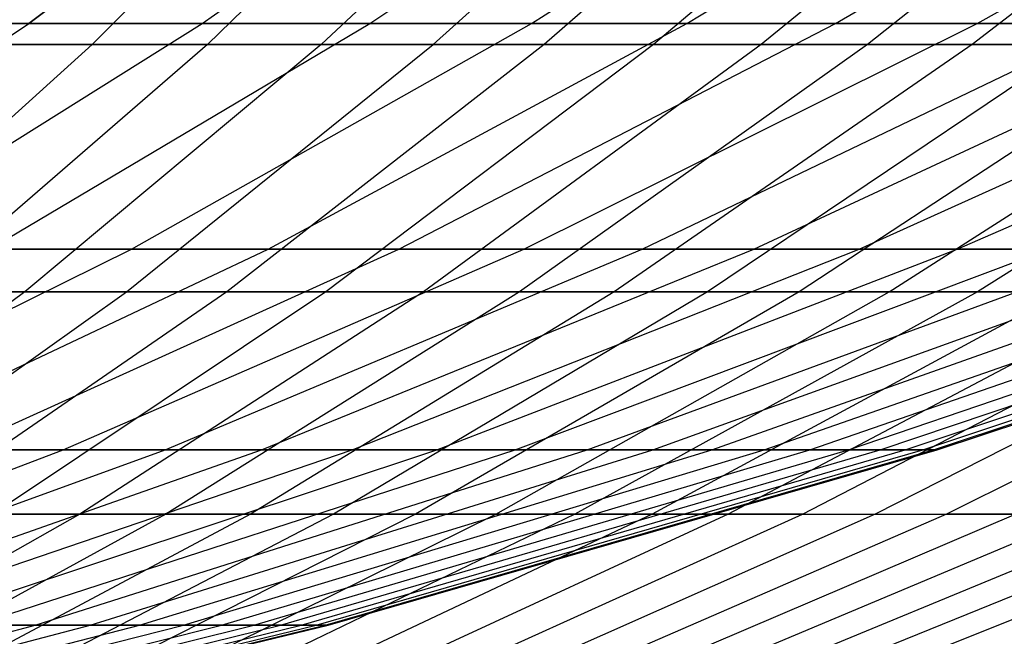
# Model space of a CAD drawing. Extents: x -125 to 125, y -143 to 0.
# Tile 85 of 241: x 11.09 to 14.97, y -140.02 to -137.59. Entities that reach past the tile are written whole.
import ezdxf

# ---------------------------------------------------------------- set-up
doc = ezdxf.new("R2010")
doc.units = 0
doc.header["$LTSCALE"] = 25.4
doc.layers.get('0').update_dxf_attribs({"linetype": 'CONTINUOUS'})

# ---------------------------------------------------------------- blocks, each defined once
blk = doc.blocks.new('NL2500026672_STL')
at = {"color": 0}
for p, q in [((12.4408, -136.6182, -17.7673), (11.1268, -137.6057, -15.8907)), ((11.1268, -137.6057, 15.8907), (12.4408, -136.6182, 17.7673)), ((11.1268, -137.6057, 15.8907), (12.4408, -136.6182, 17.7673)), ((12.4408, -136.6182, -17.7673), (11.1268, -137.6057, -15.8907)), ((12.4372, -136.6184, 23.604), (11.3771, -137.6886, 21.5921)), ((12.4372, -136.6184, 23.604), (11.3771, -137.6886, 21.5921)), ((11.8094, -137.6057, -15.3903), (13.204, -136.6182, -17.2077)), ((11.8094, -137.6057, -15.3903), (13.204, -136.6182, -17.2077)), ((11.8094, -137.6057, 15.3903), (13.204, -136.6182, 17.2077)), ((11.8094, -137.6057, 15.3903), (13.204, -136.6182, 17.2077)), ((12.9321, -136.6184, -23.3366), (11.8298, -137.6886, -21.3475)), ((12.9321, -136.6184, -23.3366), (11.8298, -137.6886, -21.3475)), ((13.4212, -136.6184, 23.0587), (12.2773, -137.6886, 21.0933)), ((13.4212, -136.6184, 23.0587), (12.2773, -137.6886, 21.0933)), ((12.4694, -137.6057, -14.8605), (13.942, -136.6182, -16.6154)), ((12.4694, -137.6057, -14.8605), (13.942, -136.6182, -16.6154)), ((12.4694, -137.6057, 14.8605), (13.942, -136.6182, 16.6154)), ((12.4694, -137.6057, 14.8605), (13.942, -136.6182, 16.6154)), ((12.7193, -137.6886, -20.8298), (13.9044, -136.6184, -22.7706)), ((12.7193, -137.6886, -20.8298), (13.9044, -136.6184, -22.7706)), ((13.1058, -137.6057, -14.3024), (14.6535, -136.6182, -15.9915)), ((13.1058, -137.6057, -14.3024), (14.6535, -136.6182, -15.9915)), ((13.1058, -137.6057, 14.3024), (14.6535, -136.6182, 15.9915)), ((13.1058, -137.6057, 14.3024), (14.6535, -136.6182, 15.9915)), ((14.3814, -136.6184, 22.4724), (13.1556, -137.6886, 20.557)), ((14.3814, -136.6184, 22.4724), (13.1556, -137.6886, 20.557)), ((14.852, -136.6184, -22.1642), (13.5861, -137.6886, -20.2751)), ((14.852, -136.6184, -22.1642), (13.5861, -137.6886, -20.2751)), ((13.7172, -137.6057, -13.7172), (15.3371, -136.6182, -15.3371)), ((13.7172, -137.6057, -13.7172), (15.3371, -136.6182, -15.3371)), ((13.7172, -137.6057, 13.7172), (15.3371, -136.6182, 15.3371)), ((13.7172, -137.6057, 13.7172), (15.3371, -136.6182, 15.3371)), ((15.3159, -136.6184, 21.8462), (14.0105, -137.6886, 19.9841)), ((15.3159, -136.6184, 21.8462), (14.0105, -137.6886, 19.9841)), ((14.3024, -137.6057, -13.1058), (15.9915, -136.6182, -14.6535)), ((14.3024, -137.6057, -13.1058), (15.9915, -136.6182, -14.6535)), ((14.3024, -137.6057, 13.1058), (15.9915, -136.6182, 14.6535)), ((14.3024, -137.6057, 13.1058), (15.9915, -136.6182, 14.6535)), ((15.7731, -136.6184, -21.5184), (14.4287, -137.6886, -19.6843)), ((15.7731, -136.6184, -21.5184), (14.4287, -137.6886, -19.6843)), ((16.2233, -136.6184, 21.1811), (14.8405, -137.6886, 19.3757)), ((16.2233, -136.6184, 21.1811), (14.8405, -137.6886, 19.3757)), ((14.8605, -137.6057, -12.4694), (16.6154, -136.6182, -13.942)), ((14.8605, -137.6057, -12.4694), (16.6154, -136.6182, -13.942)), ((14.8605, -137.6057, 12.4694), (16.6154, -136.6182, 13.942)), ((14.8605, -137.6057, 12.4694), (16.6154, -136.6182, 13.942)), ((9.7901, -138.4955, -13.9816), (11.1268, -137.6057, -15.8907)), ((9.7901, -138.4955, -13.9816), (11.1268, -137.6057, -15.8907)), ((9.7901, -138.4955, 13.9816), (11.1268, -137.6057, 15.8907)), ((9.7901, -138.4955, 13.9816), (11.1268, -137.6057, 15.8907)), ((10.3906, -138.4955, -13.5413), (11.8094, -137.6057, -15.3903)), ((10.3906, -138.4955, -13.5413), (11.8094, -137.6057, -15.3903)), ((10.3906, -138.4955, 13.5413), (11.8094, -137.6057, 15.3903)), ((10.3906, -138.4955, 13.5413), (11.8094, -137.6057, 15.3903)), ((10.4231, -137.6057, -16.361), (11.1268, -137.6057, -15.8907)), ((11.1268, -137.6057, 15.8907), (10.4231, -137.6057, 16.361)), ((11.1268, -137.6057, 15.8907), (10.4231, -137.6057, 16.361)), ((10.4231, -137.6057, -16.361), (11.1268, -137.6057, -15.8907)), ((10.9714, -138.4955, -13.0752), (12.4694, -137.6057, -14.8605)), ((10.9714, -138.4955, -13.0752), (12.4694, -137.6057, -14.8605)), ((10.9714, -138.4955, 13.0752), (12.4694, -137.6057, 14.8605)), ((10.9714, -138.4955, 13.0752), (12.4694, -137.6057, 14.8605)), ((11.1268, -137.6057, -15.8907), (11.8094, -137.6057, -15.3903)), ((11.1268, -137.6057, -15.8907), (11.8094, -137.6057, -15.3903)), ((11.8094, -137.6057, 15.3903), (11.1268, -137.6057, 15.8907)), ((11.8094, -137.6057, 15.3903), (11.1268, -137.6057, 15.8907)), ((11.5313, -138.4955, -12.5842), (13.1058, -137.6057, -14.3024)), ((11.5313, -138.4955, -12.5842), (13.1058, -137.6057, -14.3024)), ((11.5313, -138.4955, 12.5842), (13.1058, -137.6057, 14.3024)), ((11.5313, -138.4955, 12.5842), (13.1058, -137.6057, 14.3024)), ((11.8094, -137.6057, -15.3903), (12.4694, -137.6057, -14.8605)), ((11.8094, -137.6057, -15.3903), (12.4694, -137.6057, -14.8605)), ((12.4694, -137.6057, 14.8605), (11.8094, -137.6057, 15.3903)), ((12.4694, -137.6057, 14.8605), (11.8094, -137.6057, 15.3903)), ((12.0692, -138.4955, -12.0692), (13.7172, -137.6057, -13.7172)), ((12.0692, -138.4955, -12.0692), (13.7172, -137.6057, -13.7172)), ((12.0692, -138.4955, 12.0692), (13.7172, -137.6057, 13.7172)), ((12.0692, -138.4955, 12.0692), (13.7172, -137.6057, 13.7172)), ((12.4694, -137.6057, -14.8605), (13.1058, -137.6057, -14.3024)), ((12.4694, -137.6057, -14.8605), (13.1058, -137.6057, -14.3024)), ((13.1058, -137.6057, 14.3024), (12.4694, -137.6057, 14.8605)), ((13.1058, -137.6057, 14.3024), (12.4694, -137.6057, 14.8605)), ((12.5842, -138.4955, -11.5313), (14.3024, -137.6057, -13.1058)), ((12.5842, -138.4955, -11.5313), (14.3024, -137.6057, -13.1058)), ((12.5842, -138.4955, 11.5313), (14.3024, -137.6057, 13.1058)), ((12.5842, -138.4955, 11.5313), (14.3024, -137.6057, 13.1058)), ((13.0752, -138.4955, -10.9714), (14.8605, -137.6057, -12.4694)), ((13.0752, -138.4955, -10.9714), (14.8605, -137.6057, -12.4694)), ((13.0752, -138.4955, 10.9714), (14.8605, -137.6057, 12.4694)), ((13.0752, -138.4955, 10.9714), (14.8605, -137.6057, 12.4694)), ((13.1058, -137.6057, -14.3024), (13.7172, -137.6057, -13.7172)), ((13.1058, -137.6057, -14.3024), (13.7172, -137.6057, -13.7172)), ((13.7172, -137.6057, 13.7172), (13.1058, -137.6057, 14.3024)), ((13.7172, -137.6057, 13.7172), (13.1058, -137.6057, 14.3024)), ((13.5413, -138.4955, -10.3906), (15.3903, -137.6057, -11.8094)), ((13.5413, -138.4955, -10.3906), (15.3903, -137.6057, -11.8094)), ((13.5413, -138.4955, 10.3906), (15.3903, -137.6057, 11.8094)), ((13.5413, -138.4955, 10.3906), (15.3903, -137.6057, 11.8094)), ((13.7172, -137.6057, -13.7172), (14.3024, -137.6057, -13.1058)), ((13.7172, -137.6057, -13.7172), (14.3024, -137.6057, -13.1058)), ((14.3024, -137.6057, 13.1058), (13.7172, -137.6057, 13.7172)), ((14.3024, -137.6057, 13.1058), (13.7172, -137.6057, 13.7172)), ((13.9816, -138.4955, -9.7901), (15.8907, -137.6057, -11.1268)), ((13.9816, -138.4955, -9.7901), (15.8907, -137.6057, -11.1268)), ((13.9816, -138.4955, 9.7901), (15.8907, -137.6057, 11.1268)), ((13.9816, -138.4955, 9.7901), (15.8907, -137.6057, 11.1268)), ((14.3024, -137.6057, -13.1058), (14.8605, -137.6057, -12.4694)), ((14.3024, -137.6057, -13.1058), (14.8605, -137.6057, -12.4694)), ((14.8605, -137.6057, 12.4694), (14.3024, -137.6057, 13.1058)), ((14.8605, -137.6057, 12.4694), (14.3024, -137.6057, 13.1058)), ((14.3954, -138.4955, -9.1709), (16.361, -137.6057, -10.4231)), ((14.3954, -138.4955, -9.1709), (16.361, -137.6057, -10.4231)), ((14.3954, -138.4955, 9.1709), (16.361, -137.6057, 10.4231)), ((14.3954, -138.4955, 9.1709), (16.361, -137.6057, 10.4231)), ((14.7817, -138.4955, -8.5342), (16.8, -137.6057, -9.6995)), ((14.7817, -138.4955, -8.5342), (16.8, -137.6057, -9.6995)), ((14.7817, -138.4955, 8.5342), (16.8, -137.6057, 9.6995)), ((14.7817, -138.4955, 8.5342), (16.8, -137.6057, 9.6995)), ((14.8605, -137.6057, -12.4694), (15.3903, -137.6057, -11.8094)), ((14.8605, -137.6057, -12.4694), (15.3903, -137.6057, -11.8094)), ((15.3903, -137.6057, 11.8094), (14.8605, -137.6057, 12.4694)), ((15.3903, -137.6057, 11.8094), (14.8605, -137.6057, 12.4694)), ((11.3771, -137.6886, 21.5921), (10.2971, -138.6626, 19.5424)), ((11.3771, -137.6886, 21.5921), (10.2971, -138.6626, 19.5424)), ((10.4568, -137.6886, 22.0526), (11.3771, -137.6886, 21.5921)), ((10.4568, -137.6886, 22.0526), (11.3771, -137.6886, 21.5921)), ((11.8298, -137.6886, -21.3475), (10.7068, -138.6626, -19.321)), ((11.8298, -137.6886, -21.3475), (10.7068, -138.6626, -19.321)), ((11.8298, -137.6886, -21.3475), (10.9194, -137.6886, -21.8272)), ((11.8298, -137.6886, -21.3475), (10.9194, -137.6886, -21.8272)), ((12.2773, -137.6886, 21.0933), (11.1118, -138.6626, 19.0909)), ((12.2773, -137.6886, 21.0933), (11.1118, -138.6626, 19.0909)), ((11.3771, -137.6886, 21.5921), (12.2773, -137.6886, 21.0933)), ((11.3771, -137.6886, 21.5921), (12.2773, -137.6886, 21.0933)), ((11.5118, -138.6626, -18.8524), (12.7193, -137.6886, -20.8298)), ((11.5118, -138.6626, -18.8524), (12.7193, -137.6886, -20.8298)), ((12.7193, -137.6886, -20.8298), (11.8298, -137.6886, -21.3475)), ((12.7193, -137.6886, -20.8298), (11.8298, -137.6886, -21.3475)), ((13.1556, -137.6886, 20.557), (11.9067, -138.6626, 18.6055)), ((13.1556, -137.6886, 20.557), (11.9067, -138.6626, 18.6055)), ((12.2773, -137.6886, 21.0933), (13.1556, -137.6886, 20.557)), ((12.2773, -137.6886, 21.0933), (13.1556, -137.6886, 20.557)), ((13.5861, -137.6886, -20.2751), (12.2963, -138.6626, -18.3504)), ((13.5861, -137.6886, -20.2751), (12.2963, -138.6626, -18.3504)), ((14.0105, -137.6886, 19.9841), (12.6805, -138.6626, 18.087)), ((14.0105, -137.6886, 19.9841), (12.6805, -138.6626, 18.087)), ((13.5861, -137.6886, -20.2751), (12.7193, -137.6886, -20.8298)), ((13.5861, -137.6886, -20.2751), (12.7193, -137.6886, -20.8298)), ((14.4287, -137.6886, -19.6843), (13.059, -138.6626, -17.8157)), ((14.4287, -137.6886, -19.6843), (13.059, -138.6626, -17.8157)), ((13.1556, -137.6886, 20.557), (14.0105, -137.6886, 19.9841)), ((13.1556, -137.6886, 20.557), (14.0105, -137.6886, 19.9841)), ((14.8405, -137.6886, 19.3757), (13.4317, -138.6626, 17.5364)), ((14.8405, -137.6886, 19.3757), (13.4317, -138.6626, 17.5364)), ((14.4287, -137.6886, -19.6843), (13.5861, -137.6886, -20.2751)), ((14.4287, -137.6886, -19.6843), (13.5861, -137.6886, -20.2751)), ((15.2457, -137.6886, -19.0586), (13.7984, -138.6626, -17.2493)), ((15.2457, -137.6886, -19.0586), (13.7984, -138.6626, -17.2493)), ((14.0105, -137.6886, 19.9841), (14.8405, -137.6886, 19.3757)), ((14.0105, -137.6886, 19.9841), (14.8405, -137.6886, 19.3757)), ((15.6441, -137.6886, 18.7329), (14.159, -138.6626, 16.9546)), ((15.6441, -137.6886, 18.7329), (14.159, -138.6626, 16.9546)), ((15.2457, -137.6886, -19.0586), (14.4287, -137.6886, -19.6843)), ((15.2457, -137.6886, -19.0586), (14.4287, -137.6886, -19.6843)), ((14.5133, -138.6626, -16.6523), (16.0356, -137.6886, -18.3989)), ((14.5133, -138.6626, -16.6523), (16.0356, -137.6886, -18.3989)), ((14.8405, -137.6886, 19.3757), (15.6441, -137.6886, 18.7329)), ((14.8405, -137.6886, 19.3757), (15.6441, -137.6886, 18.7329)), ((16.4199, -137.6886, 18.0567), (14.8612, -138.6626, 16.3426)), ((16.4199, -137.6886, 18.0567), (14.8612, -138.6626, 16.3426)), ((9.9328, -139.2859, -10.8397), (11.5313, -138.4955, -12.5842)), ((9.9328, -139.2859, -10.8397), (11.5313, -138.4955, -12.5842)), ((9.9328, -139.2859, 10.8397), (11.5313, -138.4955, 12.5842)), ((9.9328, -139.2859, 10.8397), (11.5313, -138.4955, 12.5842)), ((10.3961, -139.2859, -10.3961), (12.0692, -138.4955, -12.0692)), ((10.3961, -139.2859, -10.3961), (12.0692, -138.4955, -12.0692)), ((10.3961, -139.2859, 10.3961), (12.0692, -138.4955, 12.0692)), ((10.3961, -139.2859, 10.3961), (12.0692, -138.4955, 12.0692)), ((10.8397, -139.2859, -9.9328), (12.5842, -138.4955, -11.5313)), ((10.8397, -139.2859, -9.9328), (12.5842, -138.4955, -11.5313)), ((10.8397, -139.2859, 9.9328), (12.5842, -138.4955, 11.5313)), ((10.8397, -139.2859, 9.9328), (12.5842, -138.4955, 11.5313)), ((10.9714, -138.4955, -13.0752), (11.5313, -138.4955, -12.5842)), ((10.9714, -138.4955, -13.0752), (11.5313, -138.4955, -12.5842)), ((11.5313, -138.4955, 12.5842), (10.9714, -138.4955, 13.0752)), ((11.5313, -138.4955, 12.5842), (10.9714, -138.4955, 13.0752)), ((11.2626, -139.2859, -9.4505), (13.0752, -138.4955, -10.9714)), ((11.2626, -139.2859, -9.4505), (13.0752, -138.4955, -10.9714)), ((11.2626, -139.2859, 9.4505), (13.0752, -138.4955, 10.9714)), ((11.2626, -139.2859, 9.4505), (13.0752, -138.4955, 10.9714)), ((11.5313, -138.4955, -12.5842), (12.0692, -138.4955, -12.0692)), ((11.5313, -138.4955, -12.5842), (12.0692, -138.4955, -12.0692)), ((12.0692, -138.4955, 12.0692), (11.5313, -138.4955, 12.5842)), ((12.0692, -138.4955, 12.0692), (11.5313, -138.4955, 12.5842)), ((11.6642, -139.2859, -8.9502), (13.5413, -138.4955, -10.3906)), ((11.6642, -139.2859, -8.9502), (13.5413, -138.4955, -10.3906)), ((11.6642, -139.2859, 8.9502), (13.5413, -138.4955, 10.3906)), ((11.6642, -139.2859, 8.9502), (13.5413, -138.4955, 10.3906)), ((12.0435, -139.2859, -8.4329), (13.9816, -138.4955, -9.7901)), ((12.0435, -139.2859, -8.4329), (13.9816, -138.4955, -9.7901)), ((12.0435, -139.2859, 8.4329), (13.9816, -138.4955, 9.7901)), ((12.0435, -139.2859, 8.4329), (13.9816, -138.4955, 9.7901)), ((12.0692, -138.4955, -12.0692), (12.5842, -138.4955, -11.5313)), ((12.0692, -138.4955, -12.0692), (12.5842, -138.4955, -11.5313)), ((12.5842, -138.4955, 11.5313), (12.0692, -138.4955, 12.0692)), ((12.5842, -138.4955, 11.5313), (12.0692, -138.4955, 12.0692)), ((12.3998, -139.2859, -7.8996), (14.3954, -138.4955, -9.1709)), ((12.3998, -139.2859, -7.8996), (14.3954, -138.4955, -9.1709)), ((12.3998, -139.2859, 7.8996), (14.3954, -138.4955, 9.1709)), ((12.3998, -139.2859, 7.8996), (14.3954, -138.4955, 9.1709)), ((12.5842, -138.4955, -11.5313), (13.0752, -138.4955, -10.9714)), ((12.5842, -138.4955, -11.5313), (13.0752, -138.4955, -10.9714)), ((13.0752, -138.4955, 10.9714), (12.5842, -138.4955, 11.5313)), ((13.0752, -138.4955, 10.9714), (12.5842, -138.4955, 11.5313)), ((12.7326, -139.2859, -7.3512), (14.7817, -138.4955, -8.5342)), ((12.7326, -139.2859, -7.3512), (14.7817, -138.4955, -8.5342)), ((12.7326, -139.2859, 7.3512), (14.7817, -138.4955, 8.5342)), ((12.7326, -139.2859, 7.3512), (14.7817, -138.4955, 8.5342)), ((13.0411, -139.2859, -6.7888), (15.1399, -138.4955, -7.8813)), ((13.0411, -139.2859, -6.7888), (15.1399, -138.4955, -7.8813)), ((13.0411, -139.2859, 6.7888), (15.1399, -138.4955, 7.8813)), ((13.0411, -139.2859, 6.7888), (15.1399, -138.4955, 7.8813)), ((13.0752, -138.4955, -10.9714), (13.5413, -138.4955, -10.3906)), ((13.0752, -138.4955, -10.9714), (13.5413, -138.4955, -10.3906)), ((13.5413, -138.4955, 10.3906), (13.0752, -138.4955, 10.9714)), ((13.5413, -138.4955, 10.3906), (13.0752, -138.4955, 10.9714)), ((13.3248, -139.2859, -6.2135), (15.4693, -138.4955, -7.2134)), ((13.3248, -139.2859, -6.2135), (15.4693, -138.4955, -7.2134)), ((13.3248, -139.2859, 6.2135), (15.4693, -138.4955, 7.2134)), ((13.3248, -139.2859, 6.2135), (15.4693, -138.4955, 7.2134)), ((13.5413, -138.4955, -10.3906), (13.9816, -138.4955, -9.7901)), ((13.5413, -138.4955, -10.3906), (13.9816, -138.4955, -9.7901)), ((13.9816, -138.4955, 9.7901), (13.5413, -138.4955, 10.3906)), ((13.9816, -138.4955, 9.7901), (13.5413, -138.4955, 10.3906)), ((13.5832, -139.2859, -5.6263), (15.7692, -138.4955, -6.5318)), ((13.5832, -139.2859, -5.6263), (15.7692, -138.4955, -6.5318)), ((13.5832, -139.2859, 5.6263), (15.7692, -138.4955, 6.5318)), ((13.5832, -139.2859, 5.6263), (15.7692, -138.4955, 6.5318)), ((13.8157, -139.2859, -5.0285), (16.0391, -138.4955, -5.8378)), ((13.8157, -139.2859, -5.0285), (16.0391, -138.4955, -5.8378)), ((13.8157, -139.2859, 5.0285), (16.0391, -138.4955, 5.8378)), ((13.8157, -139.2859, 5.0285), (16.0391, -138.4955, 5.8378)), ((13.9816, -138.4955, -9.7901), (14.3954, -138.4955, -9.1709)), ((13.9816, -138.4955, -9.7901), (14.3954, -138.4955, -9.1709)), ((14.3954, -138.4955, 9.1709), (13.9816, -138.4955, 9.7901)), ((14.3954, -138.4955, 9.1709), (13.9816, -138.4955, 9.7901)), ((14.0219, -139.2859, -4.4211), (16.2785, -138.4955, -5.1326)), ((14.0219, -139.2859, -4.4211), (16.2785, -138.4955, -5.1326)), ((14.0219, -139.2859, 4.4211), (16.2785, -138.4955, 5.1326)), ((14.0219, -139.2859, 4.4211), (16.2785, -138.4955, 5.1326)), ((14.2014, -139.2859, -3.8052), (16.4868, -138.4955, -4.4176)), ((14.2014, -139.2859, -3.8052), (16.4868, -138.4955, -4.4176)), ((14.2014, -139.2859, 3.8052), (16.4868, -138.4955, 4.4176)), ((14.2014, -139.2859, 3.8052), (16.4868, -138.4955, 4.4176)), ((14.3538, -139.2859, -3.1822), (16.6639, -138.4955, -3.6943)), ((14.3538, -139.2859, -3.1822), (16.6639, -138.4955, -3.6943)), ((14.3538, -139.2859, 3.1822), (16.6639, -138.4955, 3.6943)), ((14.3538, -139.2859, 3.1822), (16.6639, -138.4955, 3.6943)), ((14.3954, -138.4955, -9.1709), (14.7817, -138.4955, -8.5342)), ((14.3954, -138.4955, -9.1709), (14.7817, -138.4955, -8.5342)), ((14.7817, -138.4955, 8.5342), (14.3954, -138.4955, 9.1709)), ((14.7817, -138.4955, 8.5342), (14.3954, -138.4955, 9.1709)), ((14.479, -139.2859, -2.553), (16.8091, -138.4955, -2.9639)), ((14.479, -139.2859, -2.553), (16.8091, -138.4955, -2.9639)), ((14.479, -139.2859, 2.553), (16.8091, -138.4955, 2.9639)), ((14.479, -139.2859, 2.553), (16.8091, -138.4955, 2.9639)), ((14.5766, -139.2859, -1.919), (16.9224, -138.4955, -2.2279)), ((14.5766, -139.2859, -1.919), (16.9224, -138.4955, -2.2279)), ((14.5766, -139.2859, 1.919), (16.9224, -138.4955, 2.2279)), ((14.5766, -139.2859, 1.919), (16.9224, -138.4955, 2.2279)), ((14.6464, -139.2859, -1.2814), (17.0035, -138.4955, -1.4876)), ((14.6464, -139.2859, -1.2814), (17.0035, -138.4955, -1.4876)), ((14.6464, -139.2859, 1.2814), (17.0035, -138.4955, 1.4876)), ((14.6464, -139.2859, 1.2814), (17.0035, -138.4955, 1.4876)), ((14.6884, -139.2859, -0.6413), (17.0522, -138.4955, -0.7445)), ((14.6884, -139.2859, -0.6413), (17.0522, -138.4955, -0.7445)), ((14.6884, -139.2859, 0.6413), (17.0522, -138.4955, 0.7445)), ((14.6884, -139.2859, 0.6413), (17.0522, -138.4955, 0.7445)), ((14.7023, -139.2859), (17.0684, -138.4955)), ((14.7023, -139.2859), (17.0684, -138.4955)), ((14.7817, -138.4955, -8.5342), (15.1399, -138.4955, -7.8813)), ((14.7817, -138.4955, -8.5342), (15.1399, -138.4955, -7.8813)), ((15.1399, -138.4955, 7.8813), (14.7817, -138.4955, 8.5342)), ((15.1399, -138.4955, 7.8813), (14.7817, -138.4955, 8.5342)), ((11.1118, -138.6626, 19.0909), (9.9268, -139.5387, 17.055)), ((11.1118, -138.6626, 19.0909), (9.9268, -139.5387, 17.055)), ((10.2842, -139.5387, -16.842), (11.5118, -138.6626, -18.8524)), ((10.2842, -139.5387, -16.842), (11.5118, -138.6626, -18.8524)), ((10.2971, -138.6626, 19.5424), (11.1118, -138.6626, 19.0909)), ((10.2971, -138.6626, 19.5424), (11.1118, -138.6626, 19.0909)), ((11.9067, -138.6626, 18.6055), (10.637, -139.5387, 16.6214)), ((11.9067, -138.6626, 18.6055), (10.637, -139.5387, 16.6214)), ((11.5118, -138.6626, -18.8524), (10.7068, -138.6626, -19.321)), ((11.5118, -138.6626, -18.8524), (10.7068, -138.6626, -19.321)), ((12.2963, -138.6626, -18.3504), (10.985, -139.5387, -16.3934)), ((12.2963, -138.6626, -18.3504), (10.985, -139.5387, -16.3934)), ((11.1118, -138.6626, 19.0909), (11.9067, -138.6626, 18.6055)), ((11.1118, -138.6626, 19.0909), (11.9067, -138.6626, 18.6055)), ((12.6805, -138.6626, 18.087), (11.3282, -139.5387, 16.1582)), ((12.6805, -138.6626, 18.087), (11.3282, -139.5387, 16.1582)), ((12.2963, -138.6626, -18.3504), (11.5118, -138.6626, -18.8524)), ((12.2963, -138.6626, -18.3504), (11.5118, -138.6626, -18.8524)), ((13.059, -138.6626, -17.8157), (11.6663, -139.5387, -15.9158)), ((13.059, -138.6626, -17.8157), (11.6663, -139.5387, -15.9158)), ((11.9067, -138.6626, 18.6055), (12.6805, -138.6626, 18.087)), ((11.9067, -138.6626, 18.6055), (12.6805, -138.6626, 18.087)), ((13.4317, -138.6626, 17.5364), (11.9993, -139.5387, 15.6663)), ((13.4317, -138.6626, 17.5364), (11.9993, -139.5387, 15.6663)), ((13.059, -138.6626, -17.8157), (12.2963, -138.6626, -18.3504)), ((13.059, -138.6626, -17.8157), (12.2963, -138.6626, -18.3504)), ((13.7984, -138.6626, -17.2493), (12.3269, -139.5387, -15.4098)), ((13.7984, -138.6626, -17.2493), (12.3269, -139.5387, -15.4098)), ((14.159, -138.6626, 16.9546), (12.6491, -139.5387, 15.1465)), ((14.159, -138.6626, 16.9546), (12.6491, -139.5387, 15.1465)), ((12.6805, -138.6626, 18.087), (13.4317, -138.6626, 17.5364)), ((12.6805, -138.6626, 18.087), (13.4317, -138.6626, 17.5364)), ((12.9656, -139.5387, -14.8765), (14.5133, -138.6626, -16.6523)), ((12.9656, -139.5387, -14.8765), (14.5133, -138.6626, -16.6523)), ((13.7984, -138.6626, -17.2493), (13.059, -138.6626, -17.8157)), ((13.7984, -138.6626, -17.2493), (13.059, -138.6626, -17.8157)), ((14.8612, -138.6626, 16.3426), (13.2764, -139.5387, 14.5998)), ((14.8612, -138.6626, 16.3426), (13.2764, -139.5387, 14.5998)), ((13.4317, -138.6626, 17.5364), (14.159, -138.6626, 16.9546)), ((13.4317, -138.6626, 17.5364), (14.159, -138.6626, 16.9546)), ((15.2024, -138.6626, -16.0257), (13.5812, -139.5387, -14.3166)), ((15.2024, -138.6626, -16.0257), (13.5812, -139.5387, -14.3166)), ((14.5133, -138.6626, -16.6523), (13.7984, -138.6626, -17.2493)), ((14.5133, -138.6626, -16.6523), (13.7984, -138.6626, -17.2493)), ((15.5369, -138.6626, 15.7016), (13.88, -139.5387, 14.0271)), ((15.5369, -138.6626, 15.7016), (13.88, -139.5387, 14.0271)), ((14.159, -138.6626, 16.9546), (14.8612, -138.6626, 16.3426)), ((14.159, -138.6626, 16.9546), (14.8612, -138.6626, 16.3426)), ((14.1727, -139.5387, -13.7314), (15.8645, -138.6626, -15.3705)), ((14.1727, -139.5387, -13.7314), (15.8645, -138.6626, -15.3705)), ((16.185, -138.6626, 15.0326), (14.459, -139.5387, 13.4295)), ((16.185, -138.6626, 15.0326), (14.459, -139.5387, 13.4295)), ((15.2024, -138.6626, -16.0257), (14.5133, -138.6626, -16.6523)), ((15.2024, -138.6626, -16.0257), (14.5133, -138.6626, -16.6523)), ((16.4984, -138.6626, -14.6881), (14.7389, -139.5387, -13.1217)), ((16.4984, -138.6626, -14.6881), (14.7389, -139.5387, -13.1217)), ((14.8612, -138.6626, 16.3426), (15.5369, -138.6626, 15.7016)), ((14.8612, -138.6626, 16.3426), (15.5369, -138.6626, 15.7016)), ((9.4261, -139.9757, -7.9095), (11.2626, -139.2859, -9.4505)), ((9.4261, -139.9757, -7.9095), (11.2626, -139.2859, -9.4505)), ((9.4261, -139.9757, 7.9095), (11.2626, -139.2859, 9.4505)), ((9.4261, -139.9757, 7.9095), (11.2626, -139.2859, 9.4505)), ((9.7622, -139.9757, -7.4908), (11.6642, -139.2859, -8.9502)), ((9.7622, -139.9757, -7.4908), (11.6642, -139.2859, -8.9502)), ((9.7622, -139.9757, 7.4908), (11.6642, -139.2859, 8.9502)), ((9.7622, -139.9757, 7.4908), (11.6642, -139.2859, 8.9502)), ((10.0796, -139.9757, -7.0578), (12.0435, -139.2859, -8.4329)), ((10.0796, -139.9757, -7.0578), (12.0435, -139.2859, -8.4329)), ((10.0796, -139.9757, 7.0578), (12.0435, -139.2859, 8.4329)), ((10.0796, -139.9757, 7.0578), (12.0435, -139.2859, 8.4329)), ((10.3779, -139.9757, -6.6114), (12.3998, -139.2859, -7.8996)), ((10.3779, -139.9757, -6.6114), (12.3998, -139.2859, -7.8996)), ((10.3779, -139.9757, 6.6114), (12.3998, -139.2859, 7.8996)), ((10.3779, -139.9757, 6.6114), (12.3998, -139.2859, 7.8996)), ((10.6564, -139.9757, -6.1525), (12.7326, -139.2859, -7.3512)), ((10.6564, -139.9757, -6.1525), (12.7326, -139.2859, -7.3512)), ((10.6564, -139.9757, 6.1525), (12.7326, -139.2859, 7.3512)), ((10.6564, -139.9757, 6.1525), (12.7326, -139.2859, 7.3512)), ((10.8397, -139.2859, -9.9328), (11.2626, -139.2859, -9.4505)), ((10.8397, -139.2859, -9.9328), (11.2626, -139.2859, -9.4505)), ((11.2626, -139.2859, 9.4505), (10.8397, -139.2859, 9.9328)), ((11.2626, -139.2859, 9.4505), (10.8397, -139.2859, 9.9328)), ((10.9146, -139.9757, -5.6818), (13.0411, -139.2859, -6.7888)), ((10.9146, -139.9757, -5.6818), (13.0411, -139.2859, -6.7888)), ((10.9146, -139.9757, 5.6818), (13.0411, -139.2859, 6.7888)), ((10.9146, -139.9757, 5.6818), (13.0411, -139.2859, 6.7888)), ((11.1521, -139.9757, -5.2003), (13.3248, -139.2859, -6.2135)), ((11.1521, -139.9757, -5.2003), (13.3248, -139.2859, -6.2135)), ((11.1521, -139.9757, 5.2003), (13.3248, -139.2859, 6.2135)), ((11.1521, -139.9757, 5.2003), (13.3248, -139.2859, 6.2135)), ((11.2626, -139.2859, -9.4505), (11.6642, -139.2859, -8.9502)), ((11.2626, -139.2859, -9.4505), (11.6642, -139.2859, -8.9502)), ((11.6642, -139.2859, 8.9502), (11.2626, -139.2859, 9.4505)), ((11.6642, -139.2859, 8.9502), (11.2626, -139.2859, 9.4505)), ((11.3683, -139.9757, -4.7089), (13.5832, -139.2859, -5.6263)), ((11.3683, -139.9757, -4.7089), (13.5832, -139.2859, -5.6263)), ((11.3683, -139.9757, 4.7089), (13.5832, -139.2859, 5.6263)), ((11.3683, -139.9757, 4.7089), (13.5832, -139.2859, 5.6263)), ((11.5629, -139.9757, -4.2085), (13.8157, -139.2859, -5.0285)), ((11.5629, -139.9757, -4.2085), (13.8157, -139.2859, -5.0285)), ((11.5629, -139.9757, 4.2085), (13.8157, -139.2859, 5.0285)), ((11.5629, -139.9757, 4.2085), (13.8157, -139.2859, 5.0285)), ((11.6642, -139.2859, -8.9502), (12.0435, -139.2859, -8.4329)), ((11.6642, -139.2859, -8.9502), (12.0435, -139.2859, -8.4329)), ((12.0435, -139.2859, 8.4329), (11.6642, -139.2859, 8.9502)), ((12.0435, -139.2859, 8.4329), (11.6642, -139.2859, 8.9502)), ((11.7354, -139.9757, -3.7002), (14.0219, -139.2859, -4.4211)), ((11.7354, -139.9757, -3.7002), (14.0219, -139.2859, -4.4211)), ((11.7354, -139.9757, 3.7002), (14.0219, -139.2859, 4.4211)), ((11.7354, -139.9757, 3.7002), (14.0219, -139.2859, 4.4211)), ((11.8857, -139.9757, -3.1848), (14.2014, -139.2859, -3.8052)), ((11.8857, -139.9757, -3.1848), (14.2014, -139.2859, -3.8052)), ((11.8857, -139.9757, 3.1848), (14.2014, -139.2859, 3.8052)), ((11.8857, -139.9757, 3.1848), (14.2014, -139.2859, 3.8052)), ((12.0133, -139.9757, -2.6633), (14.3538, -139.2859, -3.1822)), ((12.0133, -139.9757, -2.6633), (14.3538, -139.2859, -3.1822)), ((12.0133, -139.9757, 2.6633), (14.3538, -139.2859, 3.1822)), ((12.0133, -139.9757, 2.6633), (14.3538, -139.2859, 3.1822)), ((12.0435, -139.2859, -8.4329), (12.3998, -139.2859, -7.8996)), ((12.0435, -139.2859, -8.4329), (12.3998, -139.2859, -7.8996)), ((12.3998, -139.2859, 7.8996), (12.0435, -139.2859, 8.4329)), ((12.3998, -139.2859, 7.8996), (12.0435, -139.2859, 8.4329)), ((12.118, -139.9757, -2.1367), (14.479, -139.2859, -2.553)), ((12.118, -139.9757, -2.1367), (14.479, -139.2859, -2.553)), ((12.118, -139.9757, 2.1367), (14.479, -139.2859, 2.553)), ((12.118, -139.9757, 2.1367), (14.479, -139.2859, 2.553)), ((12.1997, -139.9757, -1.6061), (14.5766, -139.2859, -1.919)), ((12.1997, -139.9757, -1.6061), (14.5766, -139.2859, -1.919)), ((12.1997, -139.9757, 1.6061), (14.5766, -139.2859, 1.919)), ((12.1997, -139.9757, 1.6061), (14.5766, -139.2859, 1.919)), ((12.2581, -139.9757, -1.0724), (14.6464, -139.2859, -1.2814)), ((12.2581, -139.9757, -1.0724), (14.6464, -139.2859, -1.2814)), ((12.2581, -139.9757, 1.0724), (14.6464, -139.2859, 1.2814)), ((12.2581, -139.9757, 1.0724), (14.6464, -139.2859, 1.2814)), ((12.2932, -139.9757, -0.5367), (14.6884, -139.2859, -0.6413)), ((12.2932, -139.9757, -0.5367), (14.6884, -139.2859, -0.6413)), ((12.2932, -139.9757, 0.5367), (14.6884, -139.2859, 0.6413)), ((12.2932, -139.9757, 0.5367), (14.6884, -139.2859, 0.6413)), ((12.3049, -139.9757), (14.7023, -139.2859)), ((12.3049, -139.9757), (14.7023, -139.2859)), ((12.3998, -139.2859, -7.8996), (12.7326, -139.2859, -7.3512)), ((12.3998, -139.2859, -7.8996), (12.7326, -139.2859, -7.3512)), ((12.7326, -139.2859, 7.3512), (12.3998, -139.2859, 7.8996)), ((12.7326, -139.2859, 7.3512), (12.3998, -139.2859, 7.8996)), ((12.7326, -139.2859, -7.3512), (13.0411, -139.2859, -6.7888)), ((12.7326, -139.2859, -7.3512), (13.0411, -139.2859, -6.7888)), ((13.0411, -139.2859, 6.7888), (12.7326, -139.2859, 7.3512)), ((13.0411, -139.2859, 6.7888), (12.7326, -139.2859, 7.3512)), ((13.0411, -139.2859, -6.7888), (13.3248, -139.2859, -6.2135)), ((13.0411, -139.2859, -6.7888), (13.3248, -139.2859, -6.2135)), ((13.3248, -139.2859, 6.2135), (13.0411, -139.2859, 6.7888)), ((13.3248, -139.2859, 6.2135), (13.0411, -139.2859, 6.7888)), ((13.3248, -139.2859, -6.2135), (13.5832, -139.2859, -5.6263)), ((13.3248, -139.2859, -6.2135), (13.5832, -139.2859, -5.6263)), ((13.5832, -139.2859, 5.6263), (13.3248, -139.2859, 6.2135)), ((13.5832, -139.2859, 5.6263), (13.3248, -139.2859, 6.2135)), ((13.5832, -139.2859, -5.6263), (13.8157, -139.2859, -5.0285)), ((13.5832, -139.2859, -5.6263), (13.8157, -139.2859, -5.0285)), ((13.8157, -139.2859, 5.0285), (13.5832, -139.2859, 5.6263)), ((13.8157, -139.2859, 5.0285), (13.5832, -139.2859, 5.6263)), ((13.8157, -139.2859, -5.0285), (14.0219, -139.2859, -4.4211)), ((13.8157, -139.2859, -5.0285), (14.0219, -139.2859, -4.4211)), ((14.0219, -139.2859, 4.4211), (13.8157, -139.2859, 5.0285)), ((14.0219, -139.2859, 4.4211), (13.8157, -139.2859, 5.0285)), ((14.0219, -139.2859, -4.4211), (14.2014, -139.2859, -3.8052)), ((14.0219, -139.2859, -4.4211), (14.2014, -139.2859, -3.8052)), ((14.2014, -139.2859, 3.8052), (14.0219, -139.2859, 4.4211)), ((14.2014, -139.2859, 3.8052), (14.0219, -139.2859, 4.4211)), ((14.2014, -139.2859, -3.8052), (14.3538, -139.2859, -3.1822)), ((14.2014, -139.2859, -3.8052), (14.3538, -139.2859, -3.1822)), ((14.3538, -139.2859, 3.1822), (14.2014, -139.2859, 3.8052)), ((14.3538, -139.2859, 3.1822), (14.2014, -139.2859, 3.8052)), ((14.3538, -139.2859, -3.1822), (14.479, -139.2859, -2.553)), ((14.3538, -139.2859, -3.1822), (14.479, -139.2859, -2.553)), ((14.479, -139.2859, 2.553), (14.3538, -139.2859, 3.1822)), ((14.479, -139.2859, 2.553), (14.3538, -139.2859, 3.1822)), ((14.479, -139.2859, -2.553), (14.5766, -139.2859, -1.919)), ((14.479, -139.2859, -2.553), (14.5766, -139.2859, -1.919)), ((14.5766, -139.2859, 1.919), (14.479, -139.2859, 2.553)), ((14.5766, -139.2859, 1.919), (14.479, -139.2859, 2.553)), ((14.5766, -139.2859, -1.919), (14.6464, -139.2859, -1.2814)), ((14.5766, -139.2859, -1.919), (14.6464, -139.2859, -1.2814)), ((14.6464, -139.2859, 1.2814), (14.5766, -139.2859, 1.919)), ((14.6464, -139.2859, 1.2814), (14.5766, -139.2859, 1.919)), ((14.6464, -139.2859, -1.2814), (14.6884, -139.2859, -0.6413)), ((14.6464, -139.2859, -1.2814), (14.6884, -139.2859, -0.6413)), ((14.6884, -139.2859, 0.6413), (14.6464, -139.2859, 1.2814)), ((14.6884, -139.2859, 0.6413), (14.6464, -139.2859, 1.2814)), ((14.6884, -139.2859, -0.6413), (14.7023, -139.2859)), ((14.6884, -139.2859, -0.6413), (14.7023, -139.2859)), ((14.7023, -139.2859), (14.6884, -139.2859, 0.6413)), ((14.7023, -139.2859), (14.6884, -139.2859, 0.6413)), ((11.3282, -139.5387, 16.1582), (9.956, -140.3154, 14.201)), ((11.3282, -139.5387, 16.1582), (9.956, -140.3154, 14.201)), ((11.6663, -139.5387, -15.9158), (10.2532, -140.3154, -13.9879)), ((11.6663, -139.5387, -15.9158), (10.2532, -140.3154, -13.9879)), ((11.9993, -139.5387, 15.6663), (10.5459, -140.3154, 13.7687)), ((11.9993, -139.5387, 15.6663), (10.5459, -140.3154, 13.7687)), ((10.637, -139.5387, 16.6214), (11.3282, -139.5387, 16.1582)), ((10.637, -139.5387, 16.6214), (11.3282, -139.5387, 16.1582)), ((12.3269, -139.5387, -15.4098), (10.8338, -140.3154, -13.5433)), ((12.3269, -139.5387, -15.4098), (10.8338, -140.3154, -13.5433)), ((11.6663, -139.5387, -15.9158), (10.985, -139.5387, -16.3934)), ((11.6663, -139.5387, -15.9158), (10.985, -139.5387, -16.3934)), ((12.6491, -139.5387, 15.1465), (11.1169, -140.3154, 13.3118)), ((12.6491, -139.5387, 15.1465), (11.1169, -140.3154, 13.3118)), ((11.3282, -139.5387, 16.1582), (11.9993, -139.5387, 15.6663)), ((11.3282, -139.5387, 16.1582), (11.9993, -139.5387, 15.6663)), ((11.3951, -140.3154, -13.0745), (12.9656, -139.5387, -14.8765)), ((11.3951, -140.3154, -13.0745), (12.9656, -139.5387, -14.8765)), ((12.3269, -139.5387, -15.4098), (11.6663, -139.5387, -15.9158)), ((12.3269, -139.5387, -15.4098), (11.6663, -139.5387, -15.9158)), ((13.2764, -139.5387, 14.5998), (11.6682, -140.3154, 12.8314)), ((13.2764, -139.5387, 14.5998), (11.6682, -140.3154, 12.8314)), ((13.5812, -139.5387, -14.3166), (11.9362, -140.3154, -12.5825)), ((13.5812, -139.5387, -14.3166), (11.9362, -140.3154, -12.5825)), ((11.9993, -139.5387, 15.6663), (12.6491, -139.5387, 15.1465)), ((11.9993, -139.5387, 15.6663), (12.6491, -139.5387, 15.1465)), ((13.88, -139.5387, 14.0271), (12.1988, -140.3154, 12.3281)), ((13.88, -139.5387, 14.0271), (12.1988, -140.3154, 12.3281)), ((12.9656, -139.5387, -14.8765), (12.3269, -139.5387, -15.4098)), ((12.9656, -139.5387, -14.8765), (12.3269, -139.5387, -15.4098)), ((12.456, -140.3154, -12.0681), (14.1727, -139.5387, -13.7314)), ((12.456, -140.3154, -12.0681), (14.1727, -139.5387, -13.7314)), ((12.6491, -139.5387, 15.1465), (13.2764, -139.5387, 14.5998)), ((12.6491, -139.5387, 15.1465), (13.2764, -139.5387, 14.5998)), ((14.459, -139.5387, 13.4295), (12.7076, -140.3154, 11.8028)), ((14.459, -139.5387, 13.4295), (12.7076, -140.3154, 11.8028)), ((14.7389, -139.5387, -13.1217), (12.9537, -140.3154, -11.5323)), ((14.7389, -139.5387, -13.1217), (12.9537, -140.3154, -11.5323)), ((13.5812, -139.5387, -14.3166), (12.9656, -139.5387, -14.8765)), ((13.5812, -139.5387, -14.3166), (12.9656, -139.5387, -14.8765)), ((15.0123, -139.5387, 12.808), (13.1939, -140.3154, 11.2566)), ((15.0123, -139.5387, 12.808), (13.1939, -140.3154, 11.2566)), ((13.2764, -139.5387, 14.5998), (13.88, -139.5387, 14.0271)), ((13.2764, -139.5387, 14.5998), (13.88, -139.5387, 14.0271)), ((15.279, -139.5387, -12.4887), (13.4283, -140.3154, -10.976)), ((15.279, -139.5387, -12.4887), (13.4283, -140.3154, -10.976)), ((14.1727, -139.5387, -13.7314), (13.5812, -139.5387, -14.3166)), ((14.1727, -139.5387, -13.7314), (13.5812, -139.5387, -14.3166)), ((15.5389, -139.5387, 12.1638), (13.6567, -140.3154, 10.6904)), ((15.5389, -139.5387, 12.1638), (13.6567, -140.3154, 10.6904)), ((15.7919, -139.5387, -11.8335), (13.8791, -140.3154, -10.4001)), ((15.7919, -139.5387, -11.8335), (13.8791, -140.3154, -10.4001)), ((13.88, -139.5387, 14.0271), (14.459, -139.5387, 13.4295)), ((13.88, -139.5387, 14.0271), (14.459, -139.5387, 13.4295)), ((16.0379, -139.5387, 11.4979), (14.0953, -140.3154, 10.1052)), ((16.0379, -139.5387, 11.4979), (14.0953, -140.3154, 10.1052)), ((14.1727, -139.5387, -13.7314), (14.7389, -139.5387, -13.1217)), ((14.1727, -139.5387, -13.7314), (14.7389, -139.5387, -13.1217)), ((14.459, -139.5387, 13.4295), (15.0123, -139.5387, 12.808)), ((14.459, -139.5387, 13.4295), (15.0123, -139.5387, 12.808)), ((15.279, -139.5387, -12.4887), (14.7389, -139.5387, -13.1217)), ((15.279, -139.5387, -12.4887), (14.7389, -139.5387, -13.1217)), ((8.9548, -140.5635, -4.1757), (11.1521, -139.9757, -5.2003)), ((8.9548, -140.5635, -4.1757), (11.1521, -139.9757, -5.2003)), ((8.9548, -140.5635, 4.1757), (11.1521, -139.9757, 5.2003)), ((8.9548, -140.5635, 4.1757), (11.1521, -139.9757, 5.2003)), ((9.1284, -140.5635, -3.7811), (11.3683, -139.9757, -4.7089)), ((9.1284, -140.5635, -3.7811), (11.3683, -139.9757, -4.7089)), ((9.1284, -140.5635, 3.7811), (11.3683, -139.9757, 4.7089)), ((9.1284, -140.5635, 3.7811), (11.3683, -139.9757, 4.7089)), ((9.2847, -140.5635, -3.3793), (11.5629, -139.9757, -4.2085)), ((9.2847, -140.5635, -3.3793), (11.5629, -139.9757, -4.2085)), ((9.2847, -140.5635, 3.3793), (11.5629, -139.9757, 4.2085)), ((9.2847, -140.5635, 3.3793), (11.5629, -139.9757, 4.2085)), ((9.4232, -140.5635, -2.9711), (11.7354, -139.9757, -3.7002)), ((9.4232, -140.5635, -2.9711), (11.7354, -139.9757, -3.7002)), ((9.4232, -140.5635, 2.9711), (11.7354, -139.9757, 3.7002)), ((9.4232, -140.5635, 2.9711), (11.7354, -139.9757, 3.7002)), ((9.5439, -140.5635, -2.5573), (11.8857, -139.9757, -3.1848)), ((9.5439, -140.5635, -2.5573), (11.8857, -139.9757, -3.1848)), ((9.5439, -140.5635, 2.5573), (11.8857, -139.9757, 3.1848)), ((9.5439, -140.5635, 2.5573), (11.8857, -139.9757, 3.1848)), ((9.6463, -140.5635, -2.1385), (12.0133, -139.9757, -2.6633)), ((9.6463, -140.5635, -2.1385), (12.0133, -139.9757, -2.6633)), ((9.6463, -140.5635, 2.1385), (12.0133, -139.9757, 2.6633)), ((9.6463, -140.5635, 2.1385), (12.0133, -139.9757, 2.6633)), ((9.7304, -140.5635, -1.7157), (12.118, -139.9757, -2.1367)), ((9.7304, -140.5635, -1.7157), (12.118, -139.9757, -2.1367)), ((9.7304, -140.5635, 1.7157), (12.118, -139.9757, 2.1367)), ((9.7304, -140.5635, 1.7157), (12.118, -139.9757, 2.1367)), ((9.796, -140.5635, -1.2897), (12.1997, -139.9757, -1.6061)), ((9.796, -140.5635, -1.2897), (12.1997, -139.9757, -1.6061)), ((9.796, -140.5635, 1.2897), (12.1997, -139.9757, 1.6061)), ((9.796, -140.5635, 1.2897), (12.1997, -139.9757, 1.6061)), ((9.8429, -140.5635, -0.8611), (12.2581, -139.9757, -1.0724)), ((9.8429, -140.5635, -0.8611), (12.2581, -139.9757, -1.0724)), ((9.8429, -140.5635, 0.8611), (12.2581, -139.9757, 1.0724)), ((9.8429, -140.5635, 0.8611), (12.2581, -139.9757, 1.0724)), ((9.8711, -140.5635, -0.431), (12.2932, -139.9757, -0.5367)), ((9.8711, -140.5635, -0.431), (12.2932, -139.9757, -0.5367)), ((9.8711, -140.5635, 0.431), (12.2932, -139.9757, 0.5367)), ((9.8711, -140.5635, 0.431), (12.2932, -139.9757, 0.5367)), ((9.8805, -140.5635), (12.3049, -139.9757)), ((9.8805, -140.5635), (12.3049, -139.9757)), ((10.9146, -139.9757, -5.6818), (11.1521, -139.9757, -5.2003)), ((10.9146, -139.9757, -5.6818), (11.1521, -139.9757, -5.2003)), ((11.1521, -139.9757, 5.2003), (10.9146, -139.9757, 5.6818)), ((11.1521, -139.9757, 5.2003), (10.9146, -139.9757, 5.6818)), ((11.1521, -139.9757, -5.2003), (11.3683, -139.9757, -4.7089)), ((11.1521, -139.9757, -5.2003), (11.3683, -139.9757, -4.7089)), ((11.3683, -139.9757, 4.7089), (11.1521, -139.9757, 5.2003)), ((11.3683, -139.9757, 4.7089), (11.1521, -139.9757, 5.2003)), ((11.3683, -139.9757, -4.7089), (11.5629, -139.9757, -4.2085)), ((11.3683, -139.9757, -4.7089), (11.5629, -139.9757, -4.2085)), ((11.5629, -139.9757, 4.2085), (11.3683, -139.9757, 4.7089)), ((11.5629, -139.9757, 4.2085), (11.3683, -139.9757, 4.7089)), ((11.5629, -139.9757, -4.2085), (11.7354, -139.9757, -3.7002)), ((11.5629, -139.9757, -4.2085), (11.7354, -139.9757, -3.7002)), ((11.7354, -139.9757, 3.7002), (11.5629, -139.9757, 4.2085)), ((11.7354, -139.9757, 3.7002), (11.5629, -139.9757, 4.2085)), ((11.7354, -139.9757, -3.7002), (11.8857, -139.9757, -3.1848)), ((11.7354, -139.9757, -3.7002), (11.8857, -139.9757, -3.1848)), ((11.8857, -139.9757, 3.1848), (11.7354, -139.9757, 3.7002)), ((11.8857, -139.9757, 3.1848), (11.7354, -139.9757, 3.7002)), ((11.8857, -139.9757, -3.1848), (12.0133, -139.9757, -2.6633)), ((11.8857, -139.9757, -3.1848), (12.0133, -139.9757, -2.6633)), ((12.0133, -139.9757, 2.6633), (11.8857, -139.9757, 3.1848)), ((12.0133, -139.9757, 2.6633), (11.8857, -139.9757, 3.1848)), ((12.0133, -139.9757, -2.6633), (12.118, -139.9757, -2.1367)), ((12.0133, -139.9757, -2.6633), (12.118, -139.9757, -2.1367)), ((12.118, -139.9757, 2.1367), (12.0133, -139.9757, 2.6633)), ((12.118, -139.9757, 2.1367), (12.0133, -139.9757, 2.6633)), ((12.118, -139.9757, -2.1367), (12.1997, -139.9757, -1.6061)), ((12.118, -139.9757, -2.1367), (12.1997, -139.9757, -1.6061)), ((12.1997, -139.9757, 1.6061), (12.118, -139.9757, 2.1367)), ((12.1997, -139.9757, 1.6061), (12.118, -139.9757, 2.1367)), ((12.1997, -139.9757, -1.6061), (12.2581, -139.9757, -1.0724)), ((12.1997, -139.9757, -1.6061), (12.2581, -139.9757, -1.0724)), ((12.2581, -139.9757, 1.0724), (12.1997, -139.9757, 1.6061)), ((12.2581, -139.9757, 1.0724), (12.1997, -139.9757, 1.6061)), ((12.2581, -139.9757, -1.0724), (12.2932, -139.9757, -0.5367)), ((12.2581, -139.9757, -1.0724), (12.2932, -139.9757, -0.5367)), ((12.2932, -139.9757, 0.5367), (12.2581, -139.9757, 1.0724)), ((12.2932, -139.9757, 0.5367), (12.2581, -139.9757, 1.0724)), ((12.2932, -139.9757, -0.5367), (12.3049, -139.9757)), ((12.2932, -139.9757, -0.5367), (12.3049, -139.9757)), ((12.3049, -139.9757), (12.2932, -139.9757, 0.5367)), ((12.3049, -139.9757), (12.2932, -139.9757, 0.5367))]:
    blk.add_line(p, q, dxfattribs=at)

msp = doc.modelspace()

# ---------------------------------------------------------------- block references
at = {"color": 253}
msp.add_blockref('NL2500026672_STL', (0, 0), dxfattribs=at)

doc.saveas('drawing.dxf')
